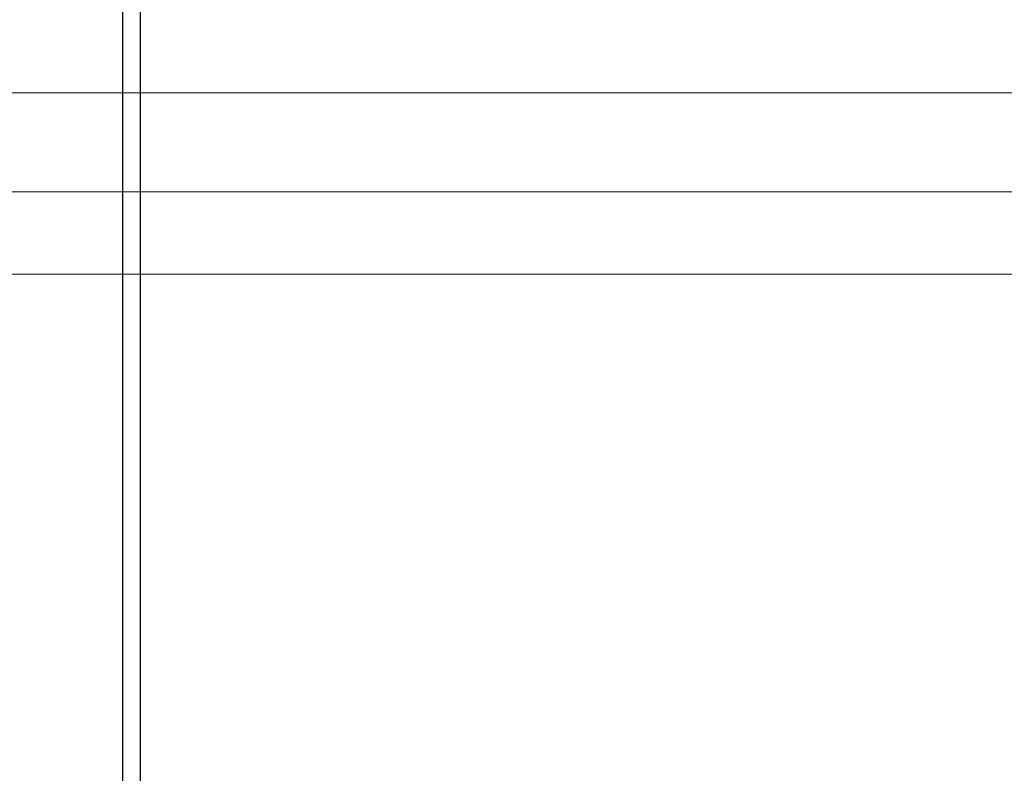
# Model space of a CAD drawing. Header units: millimetres. Extents: x 4480191 to 4481199, y -30324204 to -30323479.
# Tile 203 of 243: x 4480199.79 to 4480202.18, y -30323774.59 to -30323772.76. Entities that reach past the tile are written whole.
import ezdxf

# ---------------------------------------------------------------- set-up
doc = ezdxf.new("R2010")
doc.units = ezdxf.units.MM
doc.layers.add('EL-Condutos ARC (Teto)', color=150, linetype='Continuous', lineweight=25)
doc.layers.add('IFC-Parede padrão-Contorno', color=44, linetype='Continuous', lineweight=5)

msp = doc.modelspace()

# ---------------------------------------------------------------- linework, layer by layer
at = {"layer": 'EL-Condutos ARC (Teto)'}
for p, q in [((4480200.0411, -30323772.5848), (4480200.0411, -30323772.8418)), ((4480200.0854, -30323772.8418), (4480200.0854, -30323772.5848)), ((4480200.0411, -30323772.8418), (4480200.0411, -30323773.1073)), ((4480200.0854, -30323773.1073), (4480200.0854, -30323772.8418)), ((4480200.0411, -30323773.1073), (4480200.0411, -30323773.3833)), ((4480200.0854, -30323773.3833), (4480200.0854, -30323773.1073)), ((4480200.0411, -30323773.3833), (4480200.0411, -30323773.6721)), ((4480200.0854, -30323773.6721), (4480200.0854, -30323773.3833)), ((4480200.0411, -30323773.6721), (4480200.0411, -30323773.9759)), ((4480200.0854, -30323773.9759), (4480200.0854, -30323773.6721)), ((4480200.0411, -30323773.9759), (4480200.0411, -30323774.2968)), ((4480200.0854, -30323774.2968), (4480200.0854, -30323773.9759)), ((4480200.0411, -30323774.2968), (4480200.0411, -30323774.6371)), ((4480200.0854, -30323774.6371), (4480200.0854, -30323774.2968))]:
    msp.add_line(p, q, dxfattribs=at)
at = {"layer": 'IFC-Parede padrão-Contorno', "color": 8, "lineweight": 5}
for p, q in [((4480194.7494, -30323772.9372), (4480202.9933, -30323772.9372)), ((4480197.6205, -30323773.1772), (4480202.9933, -30323773.1772)), ((4480194.7294, -30323773.3772), (4480200.1022, -30323773.3772)), ((4480200.1022, -30323773.3772), (4480202.9933, -30323773.3772))]:
    msp.add_line(p, q, dxfattribs=at)

doc.saveas('drawing.dxf')
